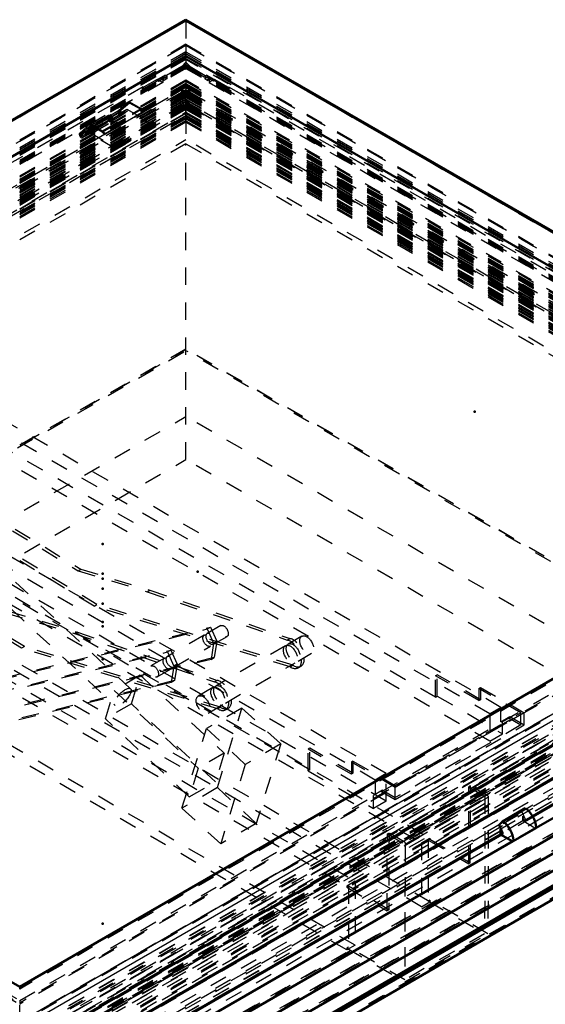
# Model space of a CAD drawing. Header units: millimetres. Extents: x 0 to 428, y 0 to 298.
# Tile 30 of 32: x 340 to 370, y 141 to 198. Entities that reach past the tile are written whole.
import ezdxf

# ---------------------------------------------------------------- set-up
doc = ezdxf.new("R2010")
doc.units = ezdxf.units.MM
doc.linetypes.add('Dashed', pattern=[2, 1, -1])
for name, color, linetype, lineweight in [('am_0', 7, 'Continuous', 50), ('am_12', 3, 'Continuous', 25), ('am_3', 6, 'Dashed', 25), ('am_6', 2, 'Continuous', 35), ('am_9', 7, 'Continuous', 50)]:
    doc.layers.add(name, color=color, linetype=linetype, lineweight=lineweight)

# ---------------------------------------------------------------- blocks, each defined once
blk = doc.blocks.new('58_FGS30015018025C210U_0_in_FDFneo150180C2225N1N4N_300Cl0__1203')
at = {"layer": 'am_3'}
for p, q in [((327.483, 171.744), (363.376, 150.933)), ((334.326, 171.658), (343.216, 166.239)), ((334.485, 171.75), (343.375, 166.331)), ((327.007, 171.469), (362.899, 150.658)), ((344.133, 164.212), (334.291, 170.212)), ((344.291, 164.304), (334.45, 170.304)), ((323.196, 169.269), (359.088, 148.458)), ((322.719, 168.994), (358.612, 148.183)), ((346.214, 159.481), (335.87, 169.068)), ((334.985, 168.113), (345.329, 158.525)), ((362.893, 146.995), (327, 167.806)), ((363.369, 147.27), (327.476, 168.081)), ((339.972, 161.81), (330.13, 167.811)), ((340.131, 161.902), (330.289, 167.902)), ((343.216, 166.239), (343.375, 166.331)), ((343.216, 166.239), (347.171, 165.043)), ((343.375, 166.331), (347.329, 165.135)), ((358.605, 144.52), (322.712, 165.33)), ((359.081, 144.795), (323.189, 165.605)), ((347.171, 165.043), (347.329, 165.135)), ((347.171, 165.043), (355.187, 162.273)), ((347.329, 165.135), (355.345, 162.364)), ((344.133, 164.212), (344.291, 164.304)), ((355.369, 160.734), (344.133, 164.212)), ((355.528, 160.826), (344.291, 164.304)), ((339.055, 163.837), (343.01, 162.642)), ((339.214, 163.929), (343.169, 162.733)), ((351.386, 163.1), (350.616, 162.655)), ((336.765, 159.517), (350.613, 162.907)), ((336.948, 159.623), (350.795, 163.013)), ((343.169, 162.733), (343.01, 162.642)), ((343.01, 162.642), (351.026, 159.871)), ((343.169, 162.733), (351.185, 159.963)), ((350.433, 162.55), (348.337, 161.34)), ((350.613, 162.907), (350.795, 163.013)), ((350.613, 162.907), (350.978, 162.103)), ((350.795, 163.013), (351.161, 162.208)), ((350.975, 162.033), (351.745, 162.477)), ((356.033, 162.49), (355.255, 162.041)), ((340.131, 161.902), (339.972, 161.81)), ((351.368, 158.424), (340.131, 161.902)), ((348.696, 160.717), (350.792, 161.927)), ((350.978, 162.103), (350.828, 161.159)), ((350.978, 162.103), (351.161, 162.208)), ((351.161, 162.208), (351.011, 161.265)), ((355.096, 161.949), (351.094, 159.639)), ((355.187, 162.273), (355.345, 162.364)), ((334.487, 158.202), (348.334, 161.592)), ((334.669, 158.307), (348.517, 161.697)), ((351.209, 158.332), (339.972, 161.81)), ((348.517, 161.697), (348.334, 161.592)), ((348.334, 161.592), (348.7, 160.787)), ((348.517, 161.697), (348.882, 160.893)), ((355.816, 161.068), (356.595, 161.518)), ((350.828, 161.159), (337.502, 157.897)), ((351.011, 161.265), (337.685, 158.002)), ((348.154, 161.234), (347.384, 160.789)), ((348.7, 160.787), (348.55, 159.844)), ((348.882, 160.893), (348.7, 160.787)), ((348.882, 160.893), (348.732, 159.949)), ((350.828, 161.159), (351.011, 161.265)), ((351.656, 158.667), (355.658, 160.977)), ((355.369, 160.734), (355.528, 160.826)), ((355.826, 160.685), (355.985, 160.777)), ((346.771, 160.253), (345.278, 159.391)), ((346.265, 158.615), (346.771, 160.253)), ((346.771, 160.253), (351.583, 155.793)), ((347.743, 160.167), (348.513, 160.612)), ((348.55, 159.844), (335.223, 156.581)), ((348.732, 159.949), (335.406, 156.687)), ((348.732, 159.949), (348.55, 159.844)), ((351.185, 159.963), (351.026, 159.871)), ((344.772, 157.753), (345.278, 159.391)), ((345.278, 159.391), (350.09, 154.931)), ((350.936, 159.547), (350.094, 159.062)), ((346.265, 158.615), (344.772, 157.753)), ((351.077, 154.155), (346.265, 158.615)), ((350.655, 158.089), (351.497, 158.575)), ((352.603, 158.378), (350.571, 157.205)), ((351.196, 153.82), (352.603, 158.378)), ((351.368, 158.424), (351.209, 158.332)), ((351.665, 158.283), (351.824, 158.375)), ((352.603, 158.378), (354.822, 156.321)), ((349.584, 153.293), (344.772, 157.753)), ((349.163, 152.647), (350.571, 157.205)), ((350.571, 157.205), (352.79, 155.148)), ((354.822, 156.321), (352.79, 155.148)), ((354.822, 156.321), (353.415, 151.763)), ((351.583, 155.793), (350.09, 154.931)), ((351.583, 155.793), (351.077, 154.155)), ((352.79, 155.148), (351.382, 150.59)), ((350.09, 154.931), (349.584, 153.293)), ((349.584, 153.293), (351.077, 154.155)), ((351.196, 153.82), (349.163, 152.647)), ((353.415, 151.763), (351.196, 153.82)), ((365.595, 149.463), (365.603, 153.86)), ((365.698, 153.915), (365.603, 153.86)), ((365.603, 153.86), (366.524, 153.326)), ((365.69, 149.518), (365.698, 153.915)), ((366.715, 153.325), (365.698, 153.915)), ((366.524, 153.326), (361.951, 150.685)), ((361.951, 150.575), (366.715, 153.325)), ((366.524, 153.326), (366.509, 145.449)), ((366.715, 153.325), (366.7, 145.449)), ((351.382, 150.59), (349.163, 152.647)), ((353.415, 151.763), (351.382, 150.59)), ((361.03, 151.219), (360.934, 151.164)), ((361.03, 151.219), (361.021, 146.823)), ((361.951, 150.685), (361.03, 151.219)), ((360.926, 146.768), (360.934, 151.164)), ((360.934, 151.164), (361.951, 150.575)), ((361.951, 150.685), (361.936, 142.809)), ((362.899, 150.658), (362.893, 146.995)), ((362.899, 150.658), (363.376, 150.933)), ((363.28, 150.805), (363.274, 147.325)), ((363.376, 150.86), (363.28, 150.805)), ((363.28, 150.805), (365.595, 149.463)), ((363.376, 150.933), (363.376, 150.86)), ((363.376, 150.86), (365.69, 149.518)), ((361.951, 150.575), (361.936, 142.698)), ((365.69, 149.518), (365.595, 149.463)), ((359.088, 148.458), (358.612, 148.183)), ((359.088, 148.458), (359.081, 144.795)), ((358.612, 148.183), (358.612, 148.11)), ((358.707, 148.165), (358.612, 148.11)), ((358.612, 148.11), (360.926, 146.768)), ((358.707, 148.165), (358.7, 144.685)), ((361.021, 146.823), (358.707, 148.165)), ((362.893, 146.995), (363.369, 147.27)), ((363.369, 147.38), (363.274, 147.325)), ((363.274, 147.325), (366.509, 145.449)), ((363.369, 147.38), (363.369, 147.27)), ((366.7, 145.449), (363.369, 147.38)), ((361.021, 146.823), (360.926, 146.768)), ((366.509, 145.449), (361.936, 142.809)), ((361.936, 142.698), (366.7, 145.449)), ((359.081, 144.795), (358.605, 144.52)), ((358.7, 144.685), (358.605, 144.63)), ((358.605, 144.63), (358.605, 144.52)), ((358.605, 144.63), (361.936, 142.698)), ((361.936, 142.809), (358.7, 144.685))]:
    blk.add_line(p, q, dxfattribs=at)
for centre, major_axis, ratio in [((351.565, 162.788), (-0.18, 0.311), 0.577382), ((350.613, 162.238), (0.18, -0.311), 0.577382), ((350.795, 162.344), (0.18, -0.311), 0.577382), ((356.314, 162.004), (-0.281, 0.486), 0.577382), ((355.377, 161.463), (-0.281, 0.486), 0.577382), ((355.536, 161.555), (-0.281, 0.486), 0.577382), ((348.516, 161.028), (0.18, -0.311), 0.577382), ((347.564, 160.478), (-0.18, 0.311), 0.577382), ((348.334, 160.923), (0.18, -0.311), 0.577382), ((351.216, 159.061), (-0.281, 0.486), 0.577382), ((351.375, 159.153), (-0.281, 0.486), 0.577382), ((345.772, 159.003), (0.443, 0.478), 0.385376), ((350.375, 158.575), (-0.281, 0.486), 0.577382)]:
    blk.add_ellipse(centre, major_axis=major_axis, ratio=ratio, dxfattribs=at)
for centre in [(355.377, 161.463), (355.536, 161.555), (351.216, 159.061), (351.375, 159.153)]:
    blk.add_ellipse(centre, major_axis=(0.449, -0.778), ratio=0.577382, start_param=5.485927, end_param=8.943737, dxfattribs=at)
at = {"layer": 'am_6'}
for tag, p, flags in [('NB', (371.715, 176.581), 8), ('NN', (371.715, 176.081), 8), ('NT', (371.715, 175.581), 8), ('NBSYN', (371.715, 175.081), 8), ('LINA', (371.715, 174.581), 8), ('CATALOG', (371.715, 174.081), 8), ('IDNR', (371.715, 173.581), 8), ('PN', (371.715, 173.081), 8), ('LODLEVEL', (371.715, 172.581), 8), ('W', (371.715, 171.581), 8), ('L', (371.715, 172.081), 8), ('DP', (371.715, 171.081), 8), ('OP', (371.715, 170.581), 8), ('OC', (371.715, 170.081), 8), ('BA', (371.715, 169.581), 8), ('ExcludeFromBOM', (371.715, 168.581), 8), ('PSOL_0', (371.715, 168.081), 9), ('PSOL_1', (371.715, 167.581), 9), ('PSOL_2', (371.715, 167.081), 9), ('PSOL_3', (371.715, 166.581), 9)]:
    blk.add_attdef(tag, p, '', height=0.5, dxfattribs=dict(at, flags=flags))
blk = doc.blocks.new('59_FGS3001501802511U_0_in_FDFneo150180C2225N1N4N_300Cl0__1203')
at = {"layer": 'am_3'}
for p, q in [((367.445, 158.417), (329.015, 180.603)), ((366.81, 158.051), (328.38, 180.236)), ((366.81, 156.474), (328.38, 178.659)), ((360.871, 154.622), (322.441, 176.807)), ((363.698, 159.004), (332.763, 176.862)), ((360.236, 154.255), (321.805, 176.441)), ((360.871, 153.045), (322.441, 175.23)), ((356.488, 154.842), (325.553, 172.7)), ((363.698, 160.233), (363.793, 160.288)), ((363.698, 159.004), (363.698, 160.233)), ((366.175, 158.802), (363.698, 160.233)), ((363.793, 159.059), (363.793, 160.288)), ((366.27, 158.857), (363.793, 160.288)), ((366.175, 159.499), (366.27, 159.554)), ((366.175, 159.499), (366.175, 158.802)), ((368.589, 158.106), (366.175, 159.499)), ((366.27, 159.554), (366.27, 158.857)), ((366.27, 159.554), (368.779, 158.106)), ((363.698, 159.004), (363.793, 159.059)), ((363.793, 159.059), (367.541, 156.895)), ((366.175, 158.802), (366.27, 158.857)), ((361.379, 153.944), (368.589, 158.106)), ((368.779, 158.106), (361.379, 153.834)), ((367.445, 158.417), (366.81, 158.051)), ((366.81, 158.051), (366.81, 156.474)), ((367.445, 157.592), (367.445, 158.417)), ((368.589, 157.409), (368.589, 158.106)), ((368.779, 157.409), (368.779, 158.106)), ((368.589, 157.409), (361.379, 153.247)), ((361.379, 153.137), (368.779, 157.409)), ((367.445, 157.592), (367.953, 157.886)), ((367.541, 156.895), (367.541, 157.647)), ((367.858, 157.831), (368.589, 157.409)), ((367.953, 157.886), (368.779, 157.409)), ((366.81, 156.474), (367.541, 156.895)), ((356.488, 156.071), (356.393, 156.016)), ((358.87, 154.585), (356.393, 156.016)), ((356.393, 154.787), (356.393, 156.016)), ((356.488, 154.842), (356.488, 156.071)), ((358.965, 154.64), (356.488, 156.071)), ((358.965, 155.337), (358.87, 155.282)), ((358.87, 155.282), (358.87, 154.585)), ((361.379, 153.834), (358.87, 155.282)), ((358.965, 155.337), (358.965, 154.64)), ((358.965, 155.337), (361.379, 153.944)), ((356.488, 154.842), (356.393, 154.787)), ((356.393, 154.787), (360.14, 152.623)), ((358.965, 154.64), (358.87, 154.585)), ((360.871, 154.622), (360.236, 154.255)), ((360.871, 153.045), (360.871, 154.622)), ((360.236, 154.255), (360.236, 153.43)), ((360.649, 153.669), (360.14, 153.375)), ((360.553, 153.614), (361.379, 153.137)), ((360.649, 153.669), (361.379, 153.247)), ((361.379, 153.137), (361.379, 153.944)), ((360.14, 152.623), (360.14, 153.375)), ((360.871, 153.045), (360.14, 152.623))]:
    blk.add_line(p, q, dxfattribs=at)
at = {"layer": 'am_6'}
for tag, p, flags in [('NB', (373.779, 181.721), 8), ('NN', (373.779, 181.221), 8), ('NT', (373.779, 180.721), 8), ('NBSYN', (373.779, 180.221), 8), ('LINA', (373.779, 179.721), 8), ('CATALOG', (373.779, 179.221), 8), ('IDNR', (373.779, 178.721), 8), ('PN', (373.779, 178.221), 8), ('LODLEVEL', (373.779, 177.721), 8), ('L', (373.779, 177.221), 8), ('W', (373.779, 176.721), 8), ('DP', (373.779, 176.221), 8), ('OP', (373.779, 175.721), 8), ('PPATH', (373.779, 175.221), 8), ('ExcludeFromBOM', (373.779, 174.221), 8), ('PSOL_0', (373.779, 173.721), 9), ('PSOL_1', (373.779, 173.221), 9), ('PSOL_2', (373.779, 172.721), 9)]:
    blk.add_attdef(tag, p, '', height=0.5, dxfattribs=dict(at, flags=flags))
blk = doc.blocks.new('60_Flat_Glass_Skylight_300150180_6_0_in_FDFneo150180C2225N1N4N_300Cl0__1203')
at = {"layer": 'am_3'}
for p, q in [((349.389, 193.626), (296.418, 163.047)), ((349.389, 193.675), (296.715, 163.267)), ((349.389, 193.675), (392.536, 168.767)), ((349.389, 193.626), (392.832, 168.547)), ((349.389, 192.947), (296.444, 162.382)), ((349.389, 193.455), (296.715, 163.047)), ((349.389, 193.084), (297.001, 162.841)), ((349.389, 193.396), (297.199, 163.267)), ((349.389, 193.455), (392.536, 168.547)), ((349.389, 193.396), (392.052, 168.767)), ((349.389, 193.084), (392.249, 168.342)), ((349.389, 192.954), (349.558, 192.856)), ((349.389, 192.759), (296.769, 162.382)), ((296.796, 162.397), (349.389, 192.759)), ((349.389, 192.759), (392.482, 167.883)), ((349.389, 192.759), (392.454, 167.898)), ((349.552, 192.853), (349.558, 192.856)), ((349.552, 192.853), (392.644, 167.976)), ((392.052, 168.767), (339.861, 138.638)), ((392.536, 168.767), (339.861, 138.359)), ((392.536, 168.547), (339.861, 138.139)), ((392.832, 168.547), (339.861, 137.968)), ((392.249, 168.342), (339.861, 138.099)), ((339.861, 137.317), (392.834, 167.898)), ((392.482, 167.883), (339.861, 137.506)), ((392.806, 167.883), (339.861, 137.318))]:
    blk.add_line(p, q, dxfattribs=at)
at = {"layer": 'am_6'}
for tag, p, flags in [('NB', (398.067, 193.675), 8), ('NN', (398.067, 193.175), 8), ('NT', (398.067, 192.675), 8), ('NBSYN', (398.067, 192.175), 8), ('LINA', (398.067, 191.675), 8), ('CATALOG', (398.067, 191.175), 8), ('IDNR', (398.067, 190.675), 8), ('PN', (398.067, 190.175), 8), ('LODLEVEL', (398.067, 189.675), 8), ('L', (398.067, 189.175), 8), ('W', (398.067, 188.675), 8), ('PPATH', (398.067, 188.175), 8), ('ExcludeFromBOM', (398.067, 187.175), 8), ('PSOL_0', (398.067, 186.675), 9), ('PSOL_1', (398.067, 186.175), 9), ('PSOL_2', (398.067, 185.675), 9)]:
    blk.add_attdef(tag, p, '', height=0.5, dxfattribs=dict(at, flags=flags))
blk = doc.blocks.new('61_Flat_Glass_Skylight_300150180_12_0_in_FDFneo150180C2225N1N4N_300Cl0__1203')
at = {"layer": 'am_3'}
for p, q in [((349.389, 192.768), (297.943, 163.069)), ((349.389, 192.436), (297.943, 162.736)), ((349.389, 192.467), (298.465, 163.069)), ((349.389, 192.768), (391.308, 168.569)), ((349.389, 192.467), (390.785, 168.569)), ((349.389, 192.436), (391.308, 168.237)), ((349.389, 192.134), (298.465, 162.736)), ((349.389, 192.134), (390.785, 168.237)), ((390.785, 168.569), (339.861, 139.171)), ((391.308, 168.569), (339.861, 138.87)), ((390.785, 168.237), (339.861, 138.839)), ((391.308, 168.237), (339.861, 138.537))]:
    blk.add_line(p, q, dxfattribs=at)
at = {"layer": 'am_6'}
for tag, p, flags in [('NB', (396.308, 192.768), 8), ('NN', (396.308, 192.268), 8), ('NT', (396.308, 191.768), 8), ('NBSYN', (396.308, 191.268), 8), ('LINA', (396.308, 190.768), 8), ('CATALOG', (396.308, 190.268), 8), ('IDNR', (396.308, 189.768), 8), ('PN', (396.308, 189.268), 8), ('LODLEVEL', (396.308, 188.768), 8), ('L', (396.308, 188.268), 8), ('W', (396.308, 187.768), 8), ('PPATH', (396.308, 187.268), 8), ('ExcludeFromBOM', (396.308, 186.268), 8), ('PSOL_0', (396.308, 185.768), 9), ('PSOL_1', (396.308, 185.268), 9), ('PSOL_2', (396.308, 184.768), 9)]:
    blk.add_attdef(tag, p, '', height=0.5, dxfattribs=dict(at, flags=flags))
blk = doc.blocks.new('62_Flat_Glass_Skylight_300150180_5_0_in_FDFneo150180C2225N1N4N_300Cl0__1203')
at = {"layer": 'am_3'}
for p, q in [((349.389, 192.823), (298.287, 163.322)), ((349.389, 192.456), (298.922, 163.322)), ((349.389, 192.823), (390.964, 168.822)), ((349.389, 192.456), (390.329, 168.822)), ((349.389, 191.941), (349.389, 192.438)), ((349.389, 192.308), (298.287, 162.807)), ((349.389, 191.941), (298.922, 162.807)), ((349.389, 192.308), (390.964, 168.308)), ((349.389, 191.941), (390.329, 168.308)), ((390.329, 168.822), (339.861, 139.688)), ((390.964, 168.822), (339.861, 139.321)), ((390.329, 168.308), (339.861, 139.173)), ((390.964, 168.308), (339.861, 138.807))]:
    blk.add_line(p, q, dxfattribs=at)
at = {"layer": 'am_6'}
for tag, p, flags in [('NB', (395.964, 192.823), 8), ('NN', (395.964, 192.323), 8), ('NT', (395.964, 191.823), 8), ('NBSYN', (395.964, 191.323), 8), ('LINA', (395.964, 190.823), 8), ('CATALOG', (395.964, 190.323), 8), ('IDNR', (395.964, 189.823), 8), ('PN', (395.964, 189.323), 8), ('LODLEVEL', (395.964, 188.823), 8), ('L', (395.964, 188.323), 8), ('W', (395.964, 187.823), 8), ('PPATH', (395.964, 187.323), 8), ('ExcludeFromBOM', (395.964, 186.323), 8), ('PSOL_0', (395.964, 185.823), 9), ('PSOL_1', (395.964, 185.323), 9), ('PSOL_2', (395.964, 184.823), 9)]:
    blk.add_attdef(tag, p, '', height=0.5, dxfattribs=dict(at, flags=flags))
blk = doc.blocks.new('63_FGS3001501802C4U_0_in_FDFneo150180C2225N1N4N_300Cl0__1203')
at = {"layer": 'am_3'}
for p, q in [((349.389, 196.335), (297.239, 166.229)), ((349.389, 196.335), (349.389, 195.72)), ((392.012, 171.729), (349.389, 196.335)), ((349.389, 195.597), (349.389, 195.133)), ((349.389, 195.133), (297.239, 165.027)), ((392.012, 170.528), (349.389, 195.133)), ((339.861, 141.623), (392.012, 171.729)), ((339.861, 140.422), (392.012, 170.528)), ((297.239, 166.229), (339.861, 141.623)), ((339.861, 141.623), (339.861, 141.473))]:
    blk.add_line(p, q, dxfattribs=at)
at = {"layer": 'am_6'}
for tag, p, flags in [('NB', (397.012, 196.335), 8), ('NN', (397.012, 195.835), 8), ('NT', (397.012, 195.335), 8), ('NBSYN', (397.012, 194.835), 8), ('LINA', (397.012, 194.335), 8), ('CATALOG', (397.012, 193.835), 8), ('IDNR', (397.012, 193.335), 8), ('PN', (397.012, 192.835), 8), ('LODLEVEL', (397.012, 192.335), 8), ('W', (397.012, 191.335), 8), ('L', (397.012, 191.835), 8), ('TG', (397.012, 190.835), 8), ('TG1', (397.012, 190.335), 8), ('OC', (397.012, 189.835), 8), ('PPATH', (397.012, 189.335), 8), ('ExcludeFromBOM', (397.012, 188.335), 8), ('PSOL_0', (397.012, 187.835), 9), ('PSOL_1', (397.012, 187.335), 9), ('PSOL_2', (397.012, 186.835), 9), ('PSOL_3', (397.012, 186.335), 9)]:
    blk.add_attdef(tag, p, '', height=0.5, dxfattribs=dict(at, flags=flags))
blk = doc.blocks.new('64_FGS30015018025C3U_0_in_FDFneo150180C2225N1N4N_300Cl0__1203')
at = {"layer": 'am_0'}
for p, q in [((349.389, 197.813), (294.727, 166.257)), ((394.523, 171.758), (349.389, 197.813)), ((349.389, 197.813), (349.389, 197.737)), ((349.389, 195.72), (298.445, 166.311)), ((349.389, 195.638), (349.389, 195.72)), ((349.389, 195.72), (390.805, 171.811)), ((390.805, 171.811), (339.861, 142.402)), ((394.616, 170.237), (339.861, 138.627)), ((395.954, 169.092), (339.861, 136.71)), ((339.861, 136.683), (395.936, 169.054)), ((369.269, 152.174), (396.515, 167.902)), ((298.445, 166.311), (339.861, 142.402)), ((368.834, 152.636), (367.531, 151.884)), ((367.341, 151.68), (367.531, 151.884)), ((339.861, 135.197), (367.537, 151.174)), ((367.542, 151.23), (367.341, 151.68)), ((368.138, 150.748), (369.441, 151.5)), ((368.094, 150.753), (367.451, 151.124))]:
    blk.add_line(p, q, dxfattribs=at)
for centre, major_axis, start_param, end_param in [((368.824, 151.908), (0.449, -0.778), 0.785479, 2.341276), ((367.522, 151.156), (0.449, -0.778), 0.785479, 2.341276), ((367.509, 151.222), (0.0281, -0.0486), 0, 1.389782), ((369.396, 151.578), (0.0449, -0.0778), 0, 0.785479), ((368.094, 150.826), (0.0449, -0.0778), 5.497868, 7.068665)]:
    blk.add_ellipse(centre, major_axis=major_axis, ratio=0.577382, start_param=start_param, end_param=end_param, dxfattribs=at)
at = {"layer": 'am_12'}
for p, q in [((349.389, 197.737), (294.952, 166.311)), ((349.389, 197.737), (394.299, 171.811)), ((394.299, 171.811), (339.861, 140.385)), ((394.616, 171.628), (339.861, 140.019)), ((396.524, 167.961), (369.246, 152.213)), ((367.542, 151.23), (339.861, 135.25)), ((369.459, 151.541), (368.157, 150.79))]:
    blk.add_line(p, q, dxfattribs=at)
at = {"layer": 'am_3'}
for p, q in [((349.389, 197.737), (294.634, 166.128)), ((349.389, 197.737), (349.389, 196.335)), ((349.389, 197.737), (394.616, 171.628)), ((294.634, 164.736), (349.389, 196.346)), ((349.389, 196.404), (297.048, 166.188)), ((349.389, 196.404), (392.203, 171.689)), ((349.389, 196.346), (394.616, 170.237)), ((349.389, 195.973), (293.296, 163.591)), ((349.389, 195.868), (293.41, 163.552)), ((349.389, 195.852), (293.596, 163.643)), ((349.389, 195.973), (395.954, 169.092)), ((349.389, 195.868), (395.841, 169.052)), ((349.389, 195.852), (395.655, 169.143)), ((349.389, 195.171), (292.727, 162.46)), ((349.389, 195.537), (294.14, 163.643)), ((349.389, 195.243), (297.048, 165.027)), ((349.389, 195.597), (298.445, 166.188)), ((349.389, 195.388), (349.149, 195.125)), ((349.389, 195.597), (349.389, 195.638)), ((349.389, 195.597), (390.805, 171.689)), ((395.11, 169.143), (349.389, 195.537)), ((349.389, 195.388), (349.629, 195.125)), ((349.389, 195.243), (392.203, 170.528)), ((349.389, 195.171), (396.524, 167.961)), ((349.389, 195.043), (292.84, 162.398)), ((349.389, 195.094), (292.928, 162.499)), ((349.389, 195.021), (293.002, 162.47)), ((348.193, 194.641), (347.699, 194.356)), ((349.149, 195.125), (347.823, 194.359)), ((348.105, 194.545), (348.193, 194.641)), ((348.193, 194.641), (348.302, 194.578)), ((349.149, 195.125), (349.389, 194.986)), ((349.389, 194.986), (349.389, 195.133)), ((349.629, 195.125), (349.389, 194.986)), ((349.389, 195.094), (396.323, 168)), ((349.389, 195.043), (396.41, 167.898)), ((349.389, 195.021), (396.248, 167.97)), ((349.629, 195.125), (350.955, 194.359)), ((350.586, 194.641), (350.477, 194.578)), ((350.586, 194.641), (351.08, 194.356)), ((350.673, 194.545), (350.586, 194.641)), ((348.063, 194.221), (295.389, 163.812)), ((349.389, 194.143), (298.954, 165.027)), ((347.732, 194.392), (346.868, 193.893)), ((346.944, 193.85), (347.808, 194.348)), ((347.699, 194.356), (347.732, 194.392)), ((347.699, 194.356), (347.808, 194.293)), ((347.732, 194.392), (347.808, 194.348)), ((347.808, 194.293), (348.302, 194.578)), ((347.808, 194.348), (347.808, 194.293)), ((347.823, 194.359), (347.911, 194.455)), ((347.823, 194.359), (348.063, 194.221)), ((347.911, 194.455), (347.975, 194.492)), ((347.911, 194.455), (348.063, 194.368)), ((347.931, 194.444), (348.105, 194.545)), ((347.975, 194.492), (347.931, 194.444)), ((347.931, 194.444), (348.127, 194.331)), ((347.975, 194.492), (348.127, 194.404)), ((348.127, 194.404), (348.063, 194.368)), ((348.063, 194.368), (348.063, 194.221)), ((348.105, 194.545), (348.302, 194.432)), ((348.302, 194.432), (348.127, 194.331)), ((348.127, 194.331), (348.127, 194.404)), ((348.302, 194.578), (348.302, 194.432)), ((349.389, 192.438), (349.389, 194.143)), ((349.389, 194.143), (390.297, 170.528)), ((350.477, 194.578), (350.477, 194.432)), ((350.971, 194.293), (350.477, 194.578)), ((350.673, 194.545), (350.477, 194.432)), ((350.477, 194.432), (350.652, 194.331)), ((350.804, 194.492), (350.652, 194.404)), ((350.848, 194.444), (350.652, 194.331)), ((350.652, 194.331), (350.652, 194.404)), ((350.652, 194.404), (350.715, 194.368)), ((350.848, 194.444), (350.673, 194.545)), ((350.868, 194.455), (350.715, 194.368)), ((350.715, 194.368), (350.715, 194.221)), ((350.955, 194.359), (350.715, 194.221)), ((350.715, 194.221), (393.862, 169.313)), ((350.804, 194.492), (350.848, 194.444)), ((350.868, 194.455), (350.804, 194.492)), ((350.955, 194.359), (350.868, 194.455)), ((351.047, 194.392), (350.971, 194.348)), ((351.08, 194.356), (350.971, 194.293)), ((350.971, 194.348), (350.971, 194.293)), ((351.835, 193.85), (350.971, 194.348)), ((351.047, 194.392), (351.911, 193.893)), ((351.08, 194.356), (351.047, 194.392)), ((349.389, 193.95), (296.238, 163.267)), ((349.151, 193.666), (296.476, 163.258)), ((346.944, 193.976), (296.508, 164.86)), ((349.326, 193.639), (296.651, 163.23)), ((349.564, 193.703), (296.715, 163.193)), ((346.868, 193.893), (346.944, 193.976)), ((346.868, 193.893), (346.944, 193.85)), ((346.944, 193.976), (346.944, 193.85)), ((349.151, 193.74), (349.215, 193.776)), ((349.151, 193.666), (349.151, 193.74)), ((349.151, 193.74), (349.326, 193.639)), ((349.326, 193.565), (349.151, 193.666)), ((349.389, 193.804), (349.215, 193.703)), ((349.215, 193.776), (349.215, 193.703)), ((349.215, 193.776), (349.389, 193.675)), ((349.215, 193.703), (349.453, 193.565)), ((349.326, 193.639), (349.326, 193.565)), ((349.389, 193.95), (393.013, 168.767)), ((349.389, 193.804), (349.564, 193.703)), ((349.564, 193.776), (349.389, 193.675)), ((349.628, 193.74), (349.453, 193.639)), ((349.453, 193.565), (349.628, 193.666)), ((349.453, 193.639), (349.453, 193.565)), ((349.453, 193.639), (392.6, 168.731)), ((349.453, 193.565), (392.774, 168.556)), ((349.564, 193.776), (349.564, 193.703)), ((349.628, 193.74), (349.564, 193.776)), ((349.628, 193.666), (349.628, 193.74)), ((349.628, 193.666), (392.774, 168.758)), ((351.835, 193.976), (351.835, 193.85)), ((351.835, 193.976), (392.743, 170.361)), ((351.911, 193.893), (351.835, 193.976)), ((351.911, 193.893), (351.835, 193.85)), ((349.389, 193.455), (296.715, 163.047)), ((349.389, 193.435), (297.226, 163.322)), ((349.389, 193.38), (297.226, 163.267)), ((343.901, 191.847), (346.124, 193.131)), ((343.932, 191.756), (346.155, 193.04)), ((345.523, 192.605), (346.124, 193.131)), ((346.155, 193.04), (345.572, 192.53)), ((346.124, 193.131), (346.827, 192.725)), ((346.815, 192.659), (346.155, 193.04)), ((349.389, 193.455), (392.536, 168.547)), ((349.389, 193.435), (392.025, 168.822)), ((349.389, 193.38), (392.025, 168.767)), ((349.389, 192.438), (298.954, 163.322)), ((343.424, 191.29), (345.647, 192.573)), ((345.078, 192.367), (343.871, 191.67)), ((344.592, 191.375), (346.815, 192.659)), ((344.604, 191.442), (346.827, 192.725)), ((344.727, 191.235), (346.95, 192.518)), ((344.751, 191.289), (346.974, 192.573)), ((345.014, 192.311), (345.523, 192.605)), ((345.078, 192.367), (345.014, 192.311)), ((345.064, 192.237), (345.572, 192.53)), ((345.078, 192.367), (345.127, 192.292)), ((345.118, 192.223), (345.626, 192.517)), ((345.135, 192.123), (345.643, 192.416)), ((345.626, 192.517), (345.647, 192.573)), ((346.95, 192.518), (346.815, 192.659)), ((346.827, 192.725), (346.974, 192.573)), ((346.974, 192.573), (346.95, 192.518)), ((349.389, 192.438), (390.297, 168.822)), ((343.299, 191.321), (343.901, 191.847)), ((343.901, 191.847), (344.604, 191.442)), ((343.92, 191.595), (345.127, 192.292)), ((345.137, 192.275), (343.93, 191.578)), ((343.997, 191.476), (345.204, 192.172)), ((345.064, 192.237), (345.127, 192.292)), ((345.137, 192.275), (345.118, 192.223)), ((345.137, 192.275), (345.204, 192.172)), ((345.18, 192.045), (345.688, 192.338)), ((343.299, 191.321), (343.808, 191.614)), ((343.932, 191.756), (343.349, 191.247)), ((343.349, 191.247), (343.857, 191.54)), ((343.403, 191.233), (343.911, 191.527)), ((343.403, 191.233), (343.424, 191.29)), ((343.42, 191.133), (343.928, 191.426)), ((343.465, 191.055), (343.973, 191.348)), ((343.871, 191.67), (343.808, 191.614)), ((343.857, 191.54), (343.92, 191.595)), ((343.871, 191.67), (343.92, 191.595)), ((343.93, 191.578), (343.911, 191.527)), ((343.93, 191.578), (343.997, 191.476)), ((344.592, 191.375), (343.932, 191.756)), ((344.727, 191.235), (344.592, 191.375)), ((344.604, 191.442), (344.751, 191.289)), ((344.751, 191.289), (344.727, 191.235)), ((390.805, 171.689), (339.861, 142.279)), ((392.203, 171.689), (339.861, 141.473)), ((392.203, 170.528), (339.861, 140.312)), ((390.297, 170.528), (339.861, 141.412)), ((395.655, 169.143), (339.861, 136.934)), ((339.861, 137.249), (395.11, 169.143)), ((395.841, 169.052), (339.861, 136.736)), ((390.297, 168.822), (339.861, 139.706)), ((392.025, 168.822), (339.861, 138.709)), ((392.025, 168.767), (339.861, 138.654)), ((393.013, 168.767), (339.861, 138.084)), ((392.536, 168.694), (339.861, 138.285)), ((392.774, 168.758), (339.925, 138.249)), ((392.536, 168.547), (339.687, 138.038)), ((392.6, 168.584), (339.925, 138.175)), ((392.774, 168.483), (340.099, 138.075)), ((393.862, 167.782), (341.187, 137.373)), ((392.743, 167.537), (342.307, 138.421)), ((396.248, 167.97), (368.706, 152.07)), ((396.323, 168), (368.743, 152.078)), ((396.41, 167.898), (368.787, 151.952)), ((297.048, 166.188), (339.861, 141.473)), ((298.445, 166.188), (339.861, 142.279)), ((298.954, 165.027), (339.861, 141.412)), ((368.643, 152.432), (367.341, 151.68)), ((368.643, 152.432), (368.834, 152.636)), ((368.643, 152.432), (368.844, 151.981)), ((367.395, 151.431), (368.697, 152.182)), ((368.697, 151.908), (367.395, 151.156)), ((368.743, 152.078), (368.697, 152.182)), ((368.697, 151.908), (368.697, 152.182)), ((369.396, 151.505), (368.697, 151.908)), ((368.706, 152.07), (368.743, 152.078)), ((368.787, 151.952), (368.706, 152.07)), ((368.839, 151.925), (369.269, 152.174)), ((369.246, 152.213), (368.844, 151.981)), ((367.441, 151.327), (339.861, 135.405)), ((367.404, 151.319), (339.861, 135.419)), ((367.485, 151.2), (339.861, 135.253)), ((367.441, 151.327), (367.395, 151.431)), ((367.395, 151.156), (367.395, 151.431)), ((367.404, 151.319), (367.441, 151.327)), ((367.485, 151.2), (367.404, 151.319)), ((369.396, 151.505), (368.094, 150.753)), ((367.451, 151.124), (367.395, 151.156)), ((339.861, 142.279), (339.861, 142.402)), ((339.861, 140.385), (339.861, 141.473))]:
    blk.add_line(p, q, dxfattribs=at)
for centre, major_axis, start_param, end_param in [((345.61, 192.474), (0.079, -0.136), 3.255149, 8.291617), ((345.61, 192.474), (0.0337, -0.0583), 3.255149, 8.291617), ((345.101, 192.181), (-0.079, 0.136), 0.113556, 4.329926), ((345.101, 192.181), (-0.0337, 0.0583), 0.113556, 5.150024), ((343.386, 191.191), (0.079, -0.136), 3.255149, 8.291617), ((343.386, 191.191), (0.0337, -0.0583), 3.255149, 8.291617), ((343.895, 191.484), (-0.079, 0.136), 0.113556, 4.329926), ((343.895, 191.484), (-0.0337, 0.0583), 0.113556, 5.150024), ((368.811, 151.974), (0.0281, -0.0486), 4.843667, 7.672968), ((367.509, 151.222), (0.0281, -0.0486), 4.843667, 6.283185), ((369.396, 151.578), (0.0449, -0.0778), 5.497868, 6.283185)]:
    blk.add_ellipse(centre, major_axis=major_axis, ratio=0.577382, start_param=start_param, end_param=end_param, dxfattribs=at)
at = {"layer": 'am_6'}
for tag, p, flags in [('NB', (401.538, 197.813), 8), ('NN', (401.538, 197.313), 8), ('NT', (401.538, 196.813), 8), ('NBSYN', (401.538, 196.313), 8), ('LINA', (401.538, 195.813), 8), ('CATALOG', (401.538, 195.313), 8), ('IDNR', (401.538, 194.813), 8), ('PN', (401.538, 194.313), 8), ('LODLEVEL', (401.538, 193.813), 8), ('L', (401.538, 193.313), 8), ('W', (401.538, 192.813), 8), ('DP', (401.538, 192.313), 8), ('OP', (401.538, 191.813), 8), ('OC', (401.538, 191.313), 8), ('ExcludeFromBOM', (401.538, 190.313), 8), ('PSOL_0', (401.538, 189.813), 9), ('PSOL_1', (401.538, 189.313), 9), ('PSOL_2', (401.538, 188.813), 9)]:
    blk.add_attdef(tag, p, '', height=0.5, dxfattribs=dict(at, flags=flags))
blk = doc.blocks.new('65_Flat_Glass_Skylight_3001501802_2_0_in_FDFneo150180C2225N1N4N_300Cl0__1203')
at = {"layer": 'am_0'}
for p, q in [((396.352, 167.044), (369.455, 151.517)), ((397.127, 166.458), (339.861, 133.399)), ((397.646, 165.764), (339.861, 132.405)), ((398.166, 165.07), (339.861, 131.411)), ((398.566, 164.466), (339.861, 130.576)), ((398.853, 164.466), (339.861, 130.41)), ((339.861, 129.758), (399.159, 163.991)), ((368.117, 150.744), (339.861, 134.432))]:
    blk.add_line(p, q, dxfattribs=at)
at = {"layer": 'am_12'}
for p, q in [((395.569, 167.305), (369.291, 152.135)), ((367.495, 151.098), (339.861, 135.145))]:
    blk.add_line(p, q, dxfattribs=at)
at = {"layer": 'am_3'}
for p, q in [((349.389, 194.155), (293.561, 161.926)), ((349.389, 194.282), (293.999, 162.306)), ((349.389, 194.098), (293.999, 162.122)), ((349.389, 194.346), (294.077, 162.415)), ((349.389, 194.282), (294.265, 162.46)), ((395.173, 167.916), (349.389, 194.346)), ((349.389, 194.346), (349.389, 192.676)), ((349.389, 194.282), (395.251, 167.807)), ((349.389, 194.282), (394.985, 167.961)), ((349.389, 194.155), (395.69, 167.426)), ((349.389, 194.098), (395.251, 167.622)), ((349.389, 193.622), (291.604, 160.264)), ((349.389, 193.524), (291.799, 160.279)), ((349.389, 194.017), (292.123, 160.958)), ((349.389, 193.919), (292.319, 160.973)), ((349.389, 193.76), (292.375, 160.846)), ((349.389, 193.662), (292.571, 160.861)), ((349.389, 194.038), (292.993, 161.481)), ((349.389, 193.94), (293.398, 161.617)), ((349.389, 193.964), (293.726, 161.83)), ((293.813, 161.862), (349.389, 193.946)), ((349.389, 194.038), (396.257, 166.982)), ((349.389, 194.017), (397.127, 166.458)), ((349.389, 193.964), (395.524, 167.33)), ((349.389, 193.946), (395.437, 167.363)), ((349.389, 193.94), (395.852, 167.117)), ((349.389, 193.919), (396.931, 166.473)), ((349.389, 193.76), (396.875, 166.347)), ((349.389, 193.662), (396.679, 166.362)), ((349.389, 193.622), (397.646, 165.764)), ((349.389, 193.524), (397.451, 165.779)), ((349.389, 193.228), (291.084, 159.569)), ((349.389, 193.117), (291.181, 159.514)), ((291.264, 159.466), (349.389, 193.021)), ((349.389, 193.13), (291.28, 159.584)), ((349.389, 192.971), (291.337, 159.458)), ((349.389, 193.365), (291.856, 160.152)), ((349.389, 193.267), (292.052, 160.167)), ((349.389, 193.08), (297.048, 162.864)), ((349.389, 193.365), (397.394, 165.653)), ((349.389, 193.267), (397.198, 165.668)), ((349.389, 193.228), (398.166, 165.07)), ((349.389, 193.13), (397.97, 165.085)), ((398.069, 165.014), (349.389, 193.117)), ((349.389, 193.08), (392.202, 168.364)), ((349.389, 193.021), (397.986, 164.966)), ((349.389, 192.971), (397.913, 164.959)), ((290.328, 158.415), (349.389, 192.51)), ((349.389, 192.45), (290.432, 158.415)), ((349.389, 192.855), (290.684, 158.965)), ((349.389, 192.735), (290.758, 158.888)), ((349.389, 192.873), (291.532, 159.473)), ((349.389, 192.676), (297.048, 162.46)), ((343.783, 191.402), (346.006, 192.686)), ((343.814, 191.311), (346.037, 192.594)), ((345.231, 192.176), (345.819, 192.515)), ((345.819, 192.395), (345.231, 192.056)), ((345.819, 192.515), (346.006, 192.686)), ((346.037, 192.594), (345.819, 192.395)), ((345.819, 192.515), (345.819, 192.395)), ((346.006, 192.686), (347.483, 191.833)), ((347.61, 191.686), (346.037, 192.594)), ((349.389, 192.873), (397.718, 164.974)), ((349.389, 192.855), (398.566, 164.466)), ((349.389, 192.735), (398.492, 164.389)), ((349.389, 192.676), (392.202, 167.961)), ((349.389, 192.51), (398.922, 163.916)), ((349.389, 192.45), (398.818, 163.916)), ((290.754, 158.496), (349.389, 192.346)), ((349.389, 192.28), (298.877, 163.12)), ((349.389, 192.024), (298.877, 162.864)), ((349.389, 192.2), (299.017, 163.12)), ((344.921, 192.31), (343.873, 191.705)), ((344.966, 192.233), (343.918, 191.627)), ((344.03, 191.433), (345.078, 192.038)), ((344.036, 191.437), (345.084, 192.042)), ((344.039, 191.545), (345.087, 192.15)), ((344.075, 191.355), (345.123, 191.96)), ((344.086, 191.363), (345.134, 191.968)), ((344.102, 191.53), (345.15, 192.135)), ((345.084, 192.042), (345.231, 192.176)), ((345.15, 192.135), (345.087, 192.15)), ((345.231, 192.056), (345.134, 191.968)), ((345.231, 192.056), (345.231, 192.176)), ((345.26, 190.549), (347.483, 191.833)), ((345.384, 190.531), (347.607, 191.815)), ((347.483, 191.833), (347.607, 191.815)), ((347.607, 191.815), (347.61, 191.759)), ((349.389, 192.346), (398.496, 163.997)), ((349.389, 192.28), (349.389, 190.696)), ((349.389, 192.28), (390.373, 168.621)), ((349.389, 192.2), (390.233, 168.621)), ((349.389, 192.024), (390.373, 168.364)), ((343.595, 191.232), (344.183, 191.571)), ((344.183, 191.451), (343.595, 191.112)), ((343.595, 191.232), (343.783, 191.402)), ((343.814, 191.311), (343.595, 191.112)), ((343.595, 191.232), (343.595, 191.112)), ((343.783, 191.402), (345.26, 190.549)), ((345.387, 190.403), (343.814, 191.311)), ((344.183, 191.571), (344.036, 191.437)), ((344.039, 191.545), (344.102, 191.53)), ((344.086, 191.363), (344.183, 191.451)), ((344.183, 191.451), (344.183, 191.571)), ((345.387, 190.476), (347.61, 191.759)), ((345.387, 190.403), (347.61, 191.686)), ((347.61, 191.759), (347.61, 191.686)), ((349.389, 190.696), (299.017, 161.617)), ((349.389, 190.696), (390.233, 167.117)), ((345.26, 190.549), (345.384, 190.531)), ((345.384, 190.531), (345.387, 190.476)), ((345.387, 190.476), (345.387, 190.403)), ((390.233, 168.621), (339.861, 139.542)), ((390.373, 168.621), (339.861, 139.461)), ((390.373, 168.364), (339.861, 139.204)), ((392.202, 168.364), (339.861, 138.148)), ((392.202, 167.961), (339.861, 137.745)), ((394.985, 167.961), (339.861, 136.138)), ((395.251, 167.807), (339.861, 135.83)), ((395.251, 167.622), (339.861, 135.646)), ((390.233, 167.117), (339.861, 138.038)), ((395.852, 167.117), (339.861, 134.794)), ((396.257, 166.982), (339.861, 134.425)), ((396.931, 166.473), (339.861, 133.527)), ((396.679, 166.362), (339.861, 133.562)), ((396.875, 166.347), (339.861, 133.433)), ((397.451, 165.779), (339.861, 132.533)), ((397.198, 165.668), (339.861, 132.568)), ((397.394, 165.653), (339.861, 132.439)), ((397.97, 165.085), (339.861, 131.539)), ((397.718, 164.974), (339.861, 131.574)), ((397.913, 164.959), (339.861, 131.446)), ((398.492, 164.389), (339.861, 130.542)), ((398.818, 163.916), (339.861, 129.881)), ((398.922, 163.916), (339.861, 129.82)), ((369.291, 152.135), (367.495, 151.098)), ((369.455, 151.517), (368.117, 150.744))]:
    blk.add_line(p, q, dxfattribs=at)
for centre, major_axis, start_param, end_param in [((345.022, 192.135), (0.101, -0.175), 1.248344, 6.398521), ((345.022, 192.135), (0.0561, -0.0972), 1.397456, 6.395251), ((343.974, 191.53), (-0.101, 0.175), 4.389937, 9.540113), ((343.974, 191.53), (-0.0561, 0.0972), 4.539049, 9.536843)]:
    blk.add_ellipse(centre, major_axis=major_axis, ratio=0.577382, start_param=start_param, end_param=end_param, dxfattribs=at)
at = {"layer": 'am_6'}
for tag, p, flags in [('NB', (404.301, 194.346), 8), ('NN', (404.301, 193.846), 8), ('NT', (404.301, 193.346), 8), ('NBSYN', (404.301, 192.846), 8), ('CATALOG', (404.301, 191.846), 8), ('LINA', (404.301, 192.346), 8), ('IDNR', (404.301, 191.346), 8), ('PN', (404.301, 190.846), 8), ('LODLEVEL', (404.301, 190.346), 8), ('L', (404.301, 189.846), 8), ('W', (404.301, 189.346), 8), ('DP', (404.301, 188.846), 8), ('ExcludeFromBOM', (404.301, 187.846), 8), ('PSOL_0', (404.301, 187.346), 9), ('PSOL_1', (404.301, 186.846), 9)]:
    blk.add_attdef(tag, p, '', height=0.5, dxfattribs=dict(at, flags=flags))
blk = doc.blocks.new('66_FGS30015018025201U_0_in_FDFneo150180C2225N1N4N_300Cl0__1203')
at = {"layer": 'am_3'}
for p, q in [((295.076, 161.617), (349.389, 192.971)), ((394.174, 167.117), (349.389, 192.971)), ((349.389, 192.676), (349.389, 192.28)), ((298.572, 161.617), (349.389, 190.953)), ((390.678, 167.117), (349.389, 190.953)), ((349.389, 172.615), (349.389, 190.696)), ((287.774, 143.279), (349.389, 178.849)), ((349.389, 178.937), (295.076, 147.583)), ((295.076, 147.571), (349.389, 178.925)), ((394.174, 153.083), (349.389, 178.937)), ((394.174, 153.071), (349.389, 178.925)), ((401.476, 148.779), (349.389, 178.849)), ((295.076, 143.721), (349.389, 175.075)), ((394.174, 149.222), (349.389, 175.075)), ((298.572, 143.279), (349.389, 172.615)), ((390.678, 148.779), (349.389, 172.615)), ((339.861, 137.781), (390.678, 167.117)), ((339.861, 135.763), (394.174, 167.117))]:
    blk.add_line(p, q, dxfattribs=at)
at = {"layer": 'am_6'}
for tag, p, flags in [('NB', (406.54, 192.971), 8), ('NN', (406.54, 192.471), 8), ('NT', (406.54, 191.971), 8), ('NBSYN', (406.54, 191.471), 8), ('LINA', (406.54, 190.971), 8), ('CATALOG', (406.54, 190.471), 8), ('IDNR', (406.54, 189.971), 8), ('PN', (406.54, 189.471), 8), ('LODLEVEL', (406.54, 188.971), 8), ('L', (406.54, 188.471), 8), ('W', (406.54, 187.971), 8), ('DP', (406.54, 187.471), 8), ('OP', (406.54, 186.971), 8), ('BA', (406.54, 186.471), 8), ('RT', (406.54, 185.971), 8), ('ExcludeFromBOM', (406.54, 184.971), 8), ('PSOL_0', (406.54, 184.471), 9), ('PSOL_1', (406.54, 183.971), 9), ('PSOL_2', (406.54, 183.471), 9)]:
    blk.add_attdef(tag, p, '', height=0.5, dxfattribs=dict(at, flags=flags))

msp = doc.modelspace()

# ---------------------------------------------------------------- linework, layer by layer
at = {"layer": 'am_9'}
for p in [(365.936, 175.359), (344.625, 167.778), (344.625, 167.778), (344.625, 166.072), (344.625, 166.072), (344.625, 166.072), (350.056, 166.191), (344.625, 165.797), (344.625, 165.797), (344.625, 165.21), (344.625, 164.367), (344.625, 164.367), (344.625, 164.367), (344.625, 163.315), (344.625, 163.056), (344.625, 161.165), (365.079, 154.947), (365.079, 154.947), (366.136, 147.626), (344.625, 146.029), (344.625, 146.029)]:
    msp.add_point(p, dxfattribs=at)

# ---------------------------------------------------------------- block references
for name in ['64_FGS30015018025C3U_0_in_FDFneo150180C2225N1N4N_300Cl0__1203', '63_FGS3001501802C4U_0_in_FDFneo150180C2225N1N4N_300Cl0__1203', '65_Flat_Glass_Skylight_3001501802_2_0_in_FDFneo150180C2225N1N4N_300Cl0__1203', '60_Flat_Glass_Skylight_300150180_6_0_in_FDFneo150180C2225N1N4N_300Cl0__1203', '66_FGS30015018025201U_0_in_FDFneo150180C2225N1N4N_300Cl0__1203', '61_Flat_Glass_Skylight_300150180_12_0_in_FDFneo150180C2225N1N4N_300Cl0__1203', '62_Flat_Glass_Skylight_300150180_5_0_in_FDFneo150180C2225N1N4N_300Cl0__1203', '59_FGS3001501802511U_0_in_FDFneo150180C2225N1N4N_300Cl0__1203', '58_FGS30015018025C210U_0_in_FDFneo150180C2225N1N4N_300Cl0__1203']:
    msp.add_blockref(name, (0, 0))

doc.saveas('drawing.dxf')
